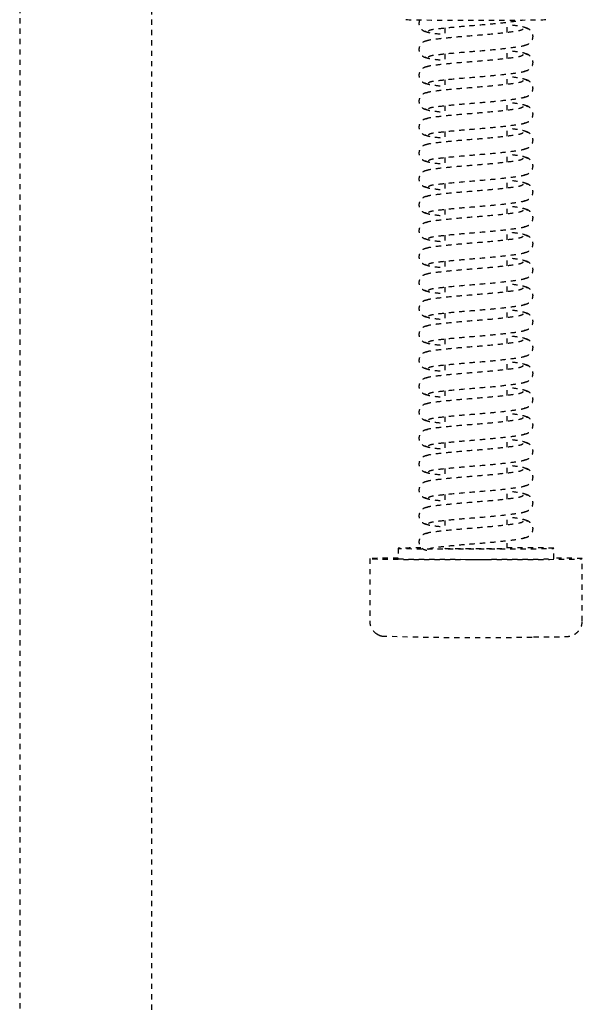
# Model space of a CAD drawing. Header units: centimetres. Extents: x 42630 to 130002, y 15 to 29179.
# Tile 73 of 159: x 50615 to 50626, y 4871 to 4890. Entities that reach past the tile are written whole.
import ezdxf

# ---------------------------------------------------------------- set-up
doc = ezdxf.new("R2010")
doc.units = ezdxf.units.CM
doc.header["$LTSCALE"] = 0.01
doc.linetypes.add('DASHED2', pattern=[9.525, 6.35, -3.175])
doc.layers.get('0').update_dxf_attribs({"color": 253})
doc.layers.add('CKDRZWI_', color=253, linetype='Continuous')

# ---------------------------------------------------------------- blocks, each defined once
blk = doc.blocks.new('A$7E8814B27261F1')
at = {"color": 7, "linetype": 'DASHED2', "ltscale": 10}
for p, q in [((4186.6, 4450), (711.34, 4450)), ((711.34, 4424.5), (4186.6, 4424.5)), ((3712.35, 4382.5), (3700.35, 4382.5)), ((3714.35, 4377), (3712.35, 4377)), ((3719.73, 4368), (3717.73, 4368)), ((3724.73, 4368), (3722.73, 4368)), ((3729.73, 4368), (3727.73, 4368)), ((3734.73, 4368), (3732.73, 4368)), ((3739.73, 4368), (3737.73, 4368)), ((3744.73, 4368), (3742.73, 4368)), ((3749.73, 4368), (3747.73, 4368)), ((3754.73, 4368), (3752.73, 4368)), ((3759.73, 4368), (3757.73, 4368)), ((3764.73, 4368), (3762.73, 4368)), ((3769.73, 4368), (3767.73, 4368)), ((3774.73, 4368), (3772.73, 4368)), ((3779.73, 4368), (3777.73, 4368)), ((3784.73, 4368), (3782.73, 4368)), ((3789.73, 4368), (3787.73, 4368)), ((3794.73, 4368), (3792.73, 4368)), ((3799.73, 4368), (3797.73, 4368)), ((3804.73, 4368), (3802.73, 4368)), ((3809.73, 4368), (3807.73, 4368)), ((3814.73, 4368), (3812.73, 4368)), ((3714.35, 4356), (3715.85, 4356)), ((3718.85, 4356), (3720.85, 4356)), ((3723.85, 4356), (3725.85, 4356)), ((3728.85, 4356), (3730.84, 4356)), ((3733.85, 4356), (3735.84, 4356)), ((3738.85, 4356), (3740.84, 4356)), ((3743.85, 4356), (3745.84, 4356)), ((3748.85, 4356), (3750.84, 4356)), ((3753.85, 4356), (3755.84, 4356)), ((3758.85, 4356), (3760.84, 4356)), ((3763.85, 4356), (3765.84, 4356)), ((3768.85, 4356), (3770.84, 4356)), ((3773.85, 4356), (3775.84, 4356)), ((3778.85, 4356), (3780.84, 4356)), ((3783.85, 4356), (3785.84, 4356)), ((3788.85, 4356), (3790.84, 4356)), ((3793.85, 4356), (3795.84, 4356)), ((3798.85, 4356), (3800.84, 4356)), ((3803.85, 4356), (3805.84, 4356)), ((3808.85, 4356), (3810.84, 4356)), ((3813.85, 4356), (3815.84, 4356)), ((3712.35, 4347), (3714.35, 4347)), ((3700.35, 4341.5), (3712.35, 4341.5))]:
    blk.add_line(p, q, dxfattribs=at)
for centre, radius, start, end in [((3700.34, 4379.53), 2.97, 89.8249, 141.9108), ((4254.99, 4361.87), 557.86, 178.1197, 181.126), ((3699.72, 4379.72), 2.33, 144.7758, 168.8937), ((3698.9, 4380.56), 1.2, 137.9956, 154.9926)]:
    blk.add_arc(centre, radius, start, end, dxfattribs=at)
for centre, major_axis, start_param, end_param in [((3712.35, 4362), (0, -20.5), 2.39162, 6.283185), ((3714.35, 4362), (0, -15), 2.355855, 6.283185), ((3712.35, 4362), (0, -15), 3.141593, 6.283185), ((3816.35, 4362), (0, -13.5), 3.141593, 6.283185), ((3714.35, 4362), (0, 6), 0, 3.141593), ((3714.35, 4362), (0, -15), 0, 1.159279), ((3712.35, 4362), (0, -20.5), 0, 0.749973)]:
    blk.add_ellipse(centre, major_axis=major_axis, ratio=0.008727, start_param=start_param, end_param=end_param, dxfattribs=at)
for points, knots in [([(3717.24, 4371.34), (3717.22, 4371.52), (3717.18, 4371.82), (3716.96, 4372.25), (3716.69, 4372.57), (3716.31, 4372.85), (3715.85, 4373), (3715.4, 4373.01), (3714.91, 4372.87), (3714.43, 4372.52), (3714.06, 4371.98), (3714, 4371.57), (3713.96, 4371.34)], [0, 0, 0, 0, 0.083347, 0.163832, 0.239536, 0.309654, 0.433413, 0.542458, 0.654363, 0.770804, 0.888002, 1, 1, 1, 1]), ([(3722.24, 4371.34), (3722.22, 4371.52), (3722.18, 4371.82), (3721.96, 4372.25), (3721.69, 4372.57), (3721.31, 4372.85), (3720.85, 4373), (3720.4, 4373.01), (3719.91, 4372.87), (3719.43, 4372.52), (3719.06, 4371.98), (3719, 4371.57), (3718.96, 4371.34)], [0, 0, 0, 0, 0.083347, 0.163832, 0.239536, 0.309654, 0.433413, 0.542458, 0.654363, 0.770804, 0.888002, 1, 1, 1, 1]), ([(3727.24, 4371.34), (3727.22, 4371.52), (3727.18, 4371.82), (3726.96, 4372.25), (3726.69, 4372.57), (3726.31, 4372.85), (3725.85, 4373), (3725.4, 4373.01), (3724.91, 4372.87), (3724.43, 4372.52), (3724.06, 4371.98), (3724, 4371.57), (3723.96, 4371.34)], [0, 0, 0, 0, 0.083347, 0.163832, 0.239536, 0.309654, 0.433413, 0.542458, 0.654363, 0.770804, 0.888002, 1, 1, 1, 1]), ([(3732.24, 4371.34), (3732.22, 4371.52), (3732.18, 4371.82), (3731.96, 4372.25), (3731.69, 4372.57), (3731.31, 4372.85), (3730.85, 4373), (3730.4, 4373.01), (3729.91, 4372.87), (3729.43, 4372.52), (3729.06, 4371.98), (3729, 4371.57), (3728.96, 4371.34)], [0, 0, 0, 0, 0.083347, 0.163832, 0.239536, 0.309654, 0.433413, 0.542458, 0.654363, 0.770804, 0.888002, 1, 1, 1, 1]), ([(3737.24, 4371.34), (3737.22, 4371.52), (3737.18, 4371.82), (3736.96, 4372.25), (3736.69, 4372.57), (3736.31, 4372.85), (3735.85, 4373), (3735.4, 4373.01), (3734.91, 4372.87), (3734.43, 4372.52), (3734.06, 4371.98), (3734, 4371.57), (3733.96, 4371.34)], [0, 0, 0, 0, 0.083347, 0.163832, 0.239536, 0.309654, 0.433413, 0.542458, 0.654363, 0.770804, 0.888002, 1, 1, 1, 1]), ([(3742.24, 4371.34), (3742.22, 4371.52), (3742.18, 4371.82), (3741.96, 4372.25), (3741.69, 4372.57), (3741.31, 4372.85), (3740.85, 4373), (3740.4, 4373.01), (3739.91, 4372.87), (3739.43, 4372.52), (3739.06, 4371.98), (3739, 4371.57), (3738.96, 4371.34)], [0, 0, 0, 0, 0.083347, 0.163832, 0.239536, 0.309654, 0.433413, 0.542458, 0.654363, 0.770804, 0.888002, 1, 1, 1, 1]), ([(3747.24, 4371.34), (3747.22, 4371.52), (3747.18, 4371.82), (3746.96, 4372.25), (3746.69, 4372.57), (3746.31, 4372.85), (3745.85, 4373), (3745.4, 4373.01), (3744.91, 4372.87), (3744.43, 4372.52), (3744.06, 4371.98), (3744, 4371.57), (3743.96, 4371.34)], [0, 0, 0, 0, 0.083347, 0.163832, 0.239536, 0.309654, 0.433413, 0.542458, 0.654363, 0.770804, 0.888002, 1, 1, 1, 1]), ([(3752.24, 4371.34), (3752.22, 4371.52), (3752.18, 4371.82), (3751.96, 4372.25), (3751.69, 4372.57), (3751.31, 4372.85), (3750.85, 4373), (3750.4, 4373.01), (3749.9, 4372.87), (3749.43, 4372.52), (3749.06, 4371.98), (3749, 4371.57), (3748.96, 4371.34)], [0, 0, 0, 0, 0.083347, 0.163832, 0.239536, 0.309654, 0.433413, 0.542458, 0.654363, 0.770804, 0.888002, 1, 1, 1, 1]), ([(3757.24, 4371.34), (3757.22, 4371.52), (3757.18, 4371.82), (3756.96, 4372.25), (3756.69, 4372.57), (3756.31, 4372.85), (3755.85, 4373), (3755.4, 4373.01), (3754.9, 4372.87), (3754.43, 4372.52), (3754.06, 4371.98), (3754, 4371.57), (3753.96, 4371.34)], [0, 0, 0, 0, 0.083347, 0.163832, 0.239536, 0.309654, 0.433413, 0.542458, 0.654363, 0.770804, 0.888002, 1, 1, 1, 1]), ([(3762.24, 4371.34), (3762.22, 4371.52), (3762.18, 4371.82), (3761.96, 4372.25), (3761.69, 4372.57), (3761.31, 4372.85), (3760.85, 4373), (3760.4, 4373.01), (3759.9, 4372.87), (3759.43, 4372.52), (3759.06, 4371.98), (3759, 4371.57), (3758.96, 4371.34)], [0, 0, 0, 0, 0.083347, 0.163832, 0.239536, 0.309654, 0.433413, 0.542458, 0.654363, 0.770804, 0.888002, 1, 1, 1, 1]), ([(3767.24, 4371.34), (3767.22, 4371.52), (3767.18, 4371.82), (3766.96, 4372.25), (3766.69, 4372.57), (3766.31, 4372.85), (3765.85, 4373), (3765.4, 4373.01), (3764.9, 4372.87), (3764.43, 4372.52), (3764.06, 4371.98), (3764, 4371.57), (3763.96, 4371.34)], [0, 0, 0, 0, 0.083347, 0.163832, 0.239536, 0.309654, 0.433413, 0.542458, 0.654363, 0.770804, 0.888002, 1, 1, 1, 1]), ([(3772.24, 4371.34), (3772.22, 4371.52), (3772.18, 4371.82), (3771.96, 4372.25), (3771.69, 4372.57), (3771.31, 4372.85), (3770.85, 4373), (3770.4, 4373.01), (3769.9, 4372.87), (3769.43, 4372.52), (3769.06, 4371.98), (3769, 4371.57), (3768.96, 4371.34)], [0, 0, 0, 0, 0.083347, 0.163832, 0.239536, 0.309654, 0.433413, 0.542458, 0.654363, 0.770804, 0.888002, 1, 1, 1, 1]), ([(3777.24, 4371.34), (3777.22, 4371.52), (3777.18, 4371.82), (3776.96, 4372.25), (3776.69, 4372.57), (3776.31, 4372.85), (3775.85, 4373), (3775.4, 4373.01), (3774.9, 4372.87), (3774.43, 4372.52), (3774.06, 4371.98), (3774, 4371.57), (3773.96, 4371.34)], [0, 0, 0, 0, 0.083347, 0.163832, 0.239536, 0.309654, 0.433413, 0.542458, 0.654363, 0.770804, 0.888002, 1, 1, 1, 1]), ([(3782.24, 4371.34), (3782.22, 4371.52), (3782.18, 4371.82), (3781.96, 4372.25), (3781.69, 4372.57), (3781.31, 4372.85), (3780.85, 4373), (3780.4, 4373.01), (3779.9, 4372.87), (3779.43, 4372.52), (3779.06, 4371.98), (3779, 4371.57), (3778.96, 4371.34)], [0, 0, 0, 0, 0.083347, 0.163832, 0.239536, 0.309654, 0.433413, 0.542458, 0.654363, 0.770804, 0.888002, 1, 1, 1, 1]), ([(3787.24, 4371.34), (3787.22, 4371.52), (3787.18, 4371.82), (3786.96, 4372.25), (3786.69, 4372.57), (3786.31, 4372.85), (3785.85, 4373), (3785.4, 4373.01), (3784.9, 4372.87), (3784.43, 4372.52), (3784.06, 4371.98), (3784, 4371.57), (3783.96, 4371.34)], [0, 0, 0, 0, 0.083347, 0.163832, 0.239536, 0.309654, 0.433413, 0.542458, 0.654363, 0.770804, 0.888002, 1, 1, 1, 1]), ([(3792.24, 4371.34), (3792.22, 4371.52), (3792.18, 4371.82), (3791.96, 4372.25), (3791.69, 4372.57), (3791.31, 4372.85), (3790.85, 4373), (3790.4, 4373.01), (3789.9, 4372.87), (3789.43, 4372.52), (3789.06, 4371.98), (3789, 4371.57), (3788.96, 4371.34)], [0, 0, 0, 0, 0.083347, 0.163832, 0.239536, 0.309654, 0.433413, 0.542458, 0.654363, 0.770804, 0.888002, 1, 1, 1, 1]), ([(3797.24, 4371.34), (3797.22, 4371.52), (3797.18, 4371.82), (3796.96, 4372.25), (3796.69, 4372.57), (3796.31, 4372.85), (3795.85, 4373), (3795.4, 4373.01), (3794.9, 4372.87), (3794.43, 4372.52), (3794.06, 4371.98), (3794, 4371.57), (3793.96, 4371.34)], [0, 0, 0, 0, 0.083347, 0.163832, 0.239536, 0.309654, 0.433413, 0.542458, 0.654363, 0.770804, 0.888002, 1, 1, 1, 1]), ([(3802.24, 4371.34), (3802.22, 4371.52), (3802.18, 4371.82), (3801.96, 4372.25), (3801.69, 4372.57), (3801.31, 4372.85), (3800.85, 4373), (3800.4, 4373.01), (3799.9, 4372.87), (3799.43, 4372.52), (3799.06, 4371.98), (3799, 4371.57), (3798.96, 4371.34)], [0, 0, 0, 0, 0.083347, 0.163832, 0.239536, 0.309654, 0.433413, 0.542458, 0.654363, 0.770804, 0.888002, 1, 1, 1, 1]), ([(3807.24, 4371.34), (3807.22, 4371.52), (3807.18, 4371.82), (3806.96, 4372.25), (3806.69, 4372.57), (3806.31, 4372.85), (3805.85, 4373), (3805.4, 4373.01), (3804.9, 4372.87), (3804.43, 4372.52), (3804.06, 4371.98), (3803.99, 4371.57), (3803.96, 4371.34)], [0, 0, 0, 0, 0.083347, 0.163832, 0.239536, 0.309654, 0.433413, 0.542458, 0.654363, 0.770804, 0.888002, 1, 1, 1, 1]), ([(3812.24, 4371.34), (3812.22, 4371.52), (3812.18, 4371.82), (3811.96, 4372.25), (3811.69, 4372.57), (3811.31, 4372.85), (3810.85, 4373), (3810.4, 4373.01), (3809.9, 4372.87), (3809.43, 4372.52), (3809.06, 4371.98), (3808.99, 4371.57), (3808.96, 4371.34)], [0, 0, 0, 0, 0.083347, 0.163832, 0.239536, 0.309654, 0.433413, 0.542458, 0.654363, 0.770804, 0.888002, 1, 1, 1, 1]), ([(3816.28, 4372.83), (3816.13, 4372.91), (3815.82, 4373), (3815.4, 4373.01), (3814.9, 4372.87), (3814.43, 4372.52), (3814.06, 4371.98), (3813.99, 4371.57), (3813.96, 4371.34)], [0.3315595, 0.3315595, 0.3315595, 0.3315595, 0.4334128, 0.5424579, 0.654363, 0.7708036, 0.8880018, 1, 1, 1, 1]), ([(3714.15, 4371.14), (3714.25, 4371.05), (3714.42, 4370.8), (3714.66, 4368.75), (3714.98, 4365.71), (3715.27, 4361.99), (3715.58, 4358.2), (3715.95, 4354.97), (3716.21, 4353.12), (3716.37, 4352.62), (3716.42, 4352.5)], [0.0018545, 0.0018545, 0.0018545, 0.0018545, 0.1218156, 0.2410193, 0.3664581, 0.489919, 0.6146396, 0.7439488, 0.8693234, 0.9192158, 0.9192158, 0.9192158, 0.9192158]), ([(3719.54, 4352.92), (3719.42, 4353.02), (3719.21, 4353.25), (3718.92, 4355.3), (3718.57, 4358.32), (3718.27, 4362.01), (3717.97, 4365.77), (3717.64, 4368.98), (3717.37, 4371.3), (3717.18, 4371.67), (3717.06, 4371.84)], [0, 0, 0, 0, 0.121791, 0.240967, 0.366377, 0.489817, 0.61453, 0.74385, 0.869259, 1, 1, 1, 1]), ([(3719.14, 4371.84), (3719.03, 4371.67), (3718.84, 4371.31), (3718.63, 4369.58), (3718.5, 4368.36), (3718.48, 4368.09)], [0, 0, 0, 0, 0.2559837, 0.5017023, 0.5678083, 0.5678083, 0.5678083, 0.5678083]), ([(3719.15, 4371.14), (3719.25, 4371.05), (3719.42, 4370.8), (3719.66, 4368.75), (3719.98, 4365.71), (3720.27, 4361.99), (3720.58, 4358.2), (3720.95, 4354.97), (3721.21, 4353.12), (3721.37, 4352.62), (3721.42, 4352.5)], [0.0018545, 0.0018545, 0.0018545, 0.0018545, 0.1218156, 0.2410193, 0.3664581, 0.489919, 0.6146396, 0.7439488, 0.8693234, 0.9192158, 0.9192158, 0.9192158, 0.9192158]), ([(3724.54, 4352.92), (3724.42, 4353.02), (3724.21, 4353.25), (3723.92, 4355.3), (3723.57, 4358.32), (3723.27, 4362.01), (3722.97, 4365.77), (3722.64, 4368.98), (3722.37, 4371.3), (3722.18, 4371.67), (3722.06, 4371.84)], [0, 0, 0, 0, 0.121791, 0.240967, 0.366377, 0.489817, 0.61453, 0.74385, 0.869259, 1, 1, 1, 1]), ([(3724.14, 4371.84), (3724.03, 4371.67), (3723.83, 4371.31), (3723.63, 4369.58), (3723.5, 4368.36), (3723.48, 4368.09)], [0, 0, 0, 0, 0.2559837, 0.5017023, 0.5678083, 0.5678083, 0.5678083, 0.5678083]), ([(3724.15, 4371.14), (3724.25, 4371.05), (3724.42, 4370.8), (3724.66, 4368.75), (3724.98, 4365.71), (3725.27, 4361.99), (3725.58, 4358.2), (3725.95, 4354.97), (3726.21, 4353.12), (3726.37, 4352.62), (3726.42, 4352.5)], [0.0018545, 0.0018545, 0.0018545, 0.0018545, 0.1218156, 0.2410193, 0.3664581, 0.489919, 0.6146396, 0.7439488, 0.8693234, 0.9192158, 0.9192158, 0.9192158, 0.9192158]), ([(3729.54, 4352.92), (3729.42, 4353.02), (3729.21, 4353.25), (3728.92, 4355.3), (3728.57, 4358.32), (3728.27, 4362.01), (3727.97, 4365.77), (3727.64, 4368.98), (3727.37, 4371.3), (3727.18, 4371.67), (3727.06, 4371.84)], [0, 0, 0, 0, 0.121791, 0.240967, 0.366377, 0.489817, 0.61453, 0.74385, 0.869259, 1, 1, 1, 1]), ([(3729.14, 4371.84), (3729.03, 4371.67), (3728.83, 4371.31), (3728.63, 4369.58), (3728.5, 4368.36), (3728.48, 4368.09)], [0, 0, 0, 0, 0.2559837, 0.5017023, 0.5678083, 0.5678083, 0.5678083, 0.5678083]), ([(3729.15, 4371.14), (3729.25, 4371.05), (3729.42, 4370.8), (3729.66, 4368.75), (3729.98, 4365.71), (3730.27, 4361.99), (3730.58, 4358.2), (3730.95, 4354.97), (3731.21, 4353.12), (3731.37, 4352.62), (3731.42, 4352.5)], [0.0018545, 0.0018545, 0.0018545, 0.0018545, 0.1218156, 0.2410193, 0.3664581, 0.489919, 0.6146396, 0.7439488, 0.8693234, 0.9192158, 0.9192158, 0.9192158, 0.9192158]), ([(3734.54, 4352.92), (3734.42, 4353.02), (3734.21, 4353.25), (3733.92, 4355.3), (3733.57, 4358.32), (3733.27, 4362.01), (3732.97, 4365.77), (3732.64, 4368.98), (3732.37, 4371.3), (3732.18, 4371.67), (3732.06, 4371.84)], [0, 0, 0, 0, 0.121791, 0.240967, 0.366377, 0.489817, 0.61453, 0.74385, 0.869259, 1, 1, 1, 1]), ([(3734.14, 4371.84), (3734.03, 4371.67), (3733.83, 4371.31), (3733.63, 4369.58), (3733.5, 4368.36), (3733.48, 4368.09)], [0, 0, 0, 0, 0.2559837, 0.5017023, 0.5678083, 0.5678083, 0.5678083, 0.5678083]), ([(3734.15, 4371.14), (3734.25, 4371.05), (3734.42, 4370.8), (3734.66, 4368.75), (3734.97, 4365.71), (3735.27, 4361.99), (3735.58, 4358.2), (3735.95, 4354.97), (3736.21, 4353.12), (3736.37, 4352.62), (3736.42, 4352.5)], [0.0018545, 0.0018545, 0.0018545, 0.0018545, 0.1218156, 0.2410193, 0.3664581, 0.489919, 0.6146396, 0.7439488, 0.8693234, 0.9192158, 0.9192158, 0.9192158, 0.9192158]), ([(3739.54, 4352.92), (3739.42, 4353.02), (3739.21, 4353.25), (3738.92, 4355.3), (3738.57, 4358.32), (3738.27, 4362.01), (3737.97, 4365.77), (3737.64, 4368.98), (3737.37, 4371.3), (3737.18, 4371.67), (3737.06, 4371.84)], [0, 0, 0, 0, 0.121791, 0.240967, 0.366377, 0.489817, 0.61453, 0.74385, 0.869259, 1, 1, 1, 1]), ([(3739.14, 4371.84), (3739.03, 4371.67), (3738.83, 4371.31), (3738.63, 4369.58), (3738.5, 4368.36), (3738.48, 4368.09)], [0, 0, 0, 0, 0.2559837, 0.5017023, 0.5678083, 0.5678083, 0.5678083, 0.5678083]), ([(3739.15, 4371.14), (3739.25, 4371.05), (3739.42, 4370.8), (3739.66, 4368.75), (3739.97, 4365.71), (3740.27, 4361.99), (3740.58, 4358.2), (3740.95, 4354.97), (3741.21, 4353.12), (3741.37, 4352.62), (3741.42, 4352.5)], [0.0018545, 0.0018545, 0.0018545, 0.0018545, 0.1218156, 0.2410193, 0.3664581, 0.489919, 0.6146396, 0.7439488, 0.8693234, 0.9192158, 0.9192158, 0.9192158, 0.9192158]), ([(3744.54, 4352.92), (3744.42, 4353.02), (3744.21, 4353.25), (3743.92, 4355.3), (3743.57, 4358.32), (3743.27, 4362.01), (3742.97, 4365.77), (3742.64, 4368.98), (3742.37, 4371.3), (3742.17, 4371.67), (3742.06, 4371.84)], [0, 0, 0, 0, 0.121791, 0.240967, 0.366377, 0.489817, 0.61453, 0.74385, 0.869259, 1, 1, 1, 1]), ([(3744.14, 4371.84), (3744.03, 4371.67), (3743.83, 4371.31), (3743.63, 4369.58), (3743.5, 4368.36), (3743.47, 4368.09)], [0, 0, 0, 0, 0.2559837, 0.5017023, 0.5678083, 0.5678083, 0.5678083, 0.5678083]), ([(3744.15, 4371.14), (3744.24, 4371.05), (3744.42, 4370.8), (3744.66, 4368.75), (3744.97, 4365.71), (3745.27, 4361.99), (3745.58, 4358.2), (3745.95, 4354.97), (3746.21, 4353.12), (3746.37, 4352.62), (3746.42, 4352.5)], [0.0018545, 0.0018545, 0.0018545, 0.0018545, 0.1218156, 0.2410193, 0.3664581, 0.489919, 0.6146396, 0.7439488, 0.8693234, 0.9192158, 0.9192158, 0.9192158, 0.9192158]), ([(3749.54, 4352.92), (3749.42, 4353.02), (3749.21, 4353.25), (3748.92, 4355.3), (3748.57, 4358.32), (3748.27, 4362.01), (3747.97, 4365.77), (3747.64, 4368.98), (3747.37, 4371.3), (3747.17, 4371.67), (3747.06, 4371.84)], [0, 0, 0, 0, 0.121791, 0.240967, 0.366377, 0.489817, 0.61453, 0.74385, 0.869259, 1, 1, 1, 1]), ([(3749.14, 4371.84), (3749.03, 4371.67), (3748.83, 4371.31), (3748.63, 4369.58), (3748.5, 4368.36), (3748.47, 4368.09)], [0, 0, 0, 0, 0.2559837, 0.5017023, 0.5678083, 0.5678083, 0.5678083, 0.5678083]), ([(3749.15, 4371.14), (3749.24, 4371.05), (3749.42, 4370.8), (3749.66, 4368.75), (3749.97, 4365.71), (3750.27, 4361.99), (3750.58, 4358.2), (3750.95, 4354.97), (3751.21, 4353.12), (3751.37, 4352.62), (3751.42, 4352.5)], [0.0018545, 0.0018545, 0.0018545, 0.0018545, 0.1218156, 0.2410193, 0.3664581, 0.489919, 0.6146396, 0.7439488, 0.8693234, 0.9192158, 0.9192158, 0.9192158, 0.9192158]), ([(3754.54, 4352.92), (3754.42, 4353.02), (3754.21, 4353.25), (3753.92, 4355.3), (3753.57, 4358.32), (3753.27, 4362.01), (3752.97, 4365.77), (3752.64, 4368.98), (3752.37, 4371.3), (3752.17, 4371.67), (3752.06, 4371.84)], [0, 0, 0, 0, 0.121791, 0.240967, 0.366377, 0.489817, 0.61453, 0.74385, 0.869259, 1, 1, 1, 1]), ([(3754.14, 4371.84), (3754.03, 4371.67), (3753.83, 4371.31), (3753.63, 4369.58), (3753.5, 4368.36), (3753.47, 4368.09)], [0, 0, 0, 0, 0.2559837, 0.5017023, 0.5678083, 0.5678083, 0.5678083, 0.5678083]), ([(3754.15, 4371.14), (3754.24, 4371.05), (3754.42, 4370.8), (3754.66, 4368.75), (3754.97, 4365.71), (3755.27, 4361.99), (3755.58, 4358.2), (3755.95, 4354.97), (3756.21, 4353.12), (3756.37, 4352.62), (3756.42, 4352.5)], [0.0018545, 0.0018545, 0.0018545, 0.0018545, 0.1218156, 0.2410193, 0.3664581, 0.489919, 0.6146396, 0.7439488, 0.8693234, 0.9192158, 0.9192158, 0.9192158, 0.9192158]), ([(3759.54, 4352.92), (3759.42, 4353.02), (3759.21, 4353.25), (3758.92, 4355.3), (3758.57, 4358.32), (3758.27, 4362.01), (3757.97, 4365.77), (3757.64, 4368.98), (3757.37, 4371.3), (3757.17, 4371.67), (3757.06, 4371.84)], [0, 0, 0, 0, 0.121791, 0.240967, 0.366377, 0.489817, 0.61453, 0.74385, 0.869259, 1, 1, 1, 1]), ([(3759.14, 4371.84), (3759.03, 4371.67), (3758.83, 4371.31), (3758.63, 4369.58), (3758.5, 4368.36), (3758.47, 4368.09)], [0, 0, 0, 0, 0.2559837, 0.5017023, 0.5678083, 0.5678083, 0.5678083, 0.5678083]), ([(3759.15, 4371.14), (3759.24, 4371.05), (3759.42, 4370.8), (3759.66, 4368.75), (3759.97, 4365.71), (3760.27, 4361.99), (3760.58, 4358.2), (3760.95, 4354.97), (3761.21, 4353.12), (3761.37, 4352.62), (3761.42, 4352.5)], [0.0018545, 0.0018545, 0.0018545, 0.0018545, 0.1218156, 0.2410193, 0.3664581, 0.489919, 0.6146396, 0.7439488, 0.8693234, 0.9192158, 0.9192158, 0.9192158, 0.9192158]), ([(3764.54, 4352.92), (3764.42, 4353.02), (3764.21, 4353.25), (3763.91, 4355.3), (3763.57, 4358.32), (3763.27, 4362.01), (3762.97, 4365.77), (3762.64, 4368.98), (3762.37, 4371.3), (3762.17, 4371.67), (3762.06, 4371.84)], [0, 0, 0, 0, 0.121791, 0.240967, 0.366377, 0.489817, 0.61453, 0.74385, 0.869259, 1, 1, 1, 1]), ([(3764.14, 4371.84), (3764.03, 4371.67), (3763.83, 4371.31), (3763.63, 4369.58), (3763.5, 4368.36), (3763.47, 4368.09)], [0, 0, 0, 0, 0.2559837, 0.5017023, 0.5678083, 0.5678083, 0.5678083, 0.5678083]), ([(3764.15, 4371.14), (3764.24, 4371.05), (3764.42, 4370.8), (3764.66, 4368.75), (3764.97, 4365.71), (3765.27, 4361.99), (3765.58, 4358.2), (3765.95, 4354.97), (3766.21, 4353.12), (3766.37, 4352.62), (3766.42, 4352.5)], [0.0018545, 0.0018545, 0.0018545, 0.0018545, 0.1218156, 0.2410193, 0.3664581, 0.489919, 0.6146396, 0.7439488, 0.8693234, 0.9192158, 0.9192158, 0.9192158, 0.9192158]), ([(3769.54, 4352.92), (3769.42, 4353.02), (3769.21, 4353.25), (3768.91, 4355.3), (3768.57, 4358.32), (3768.27, 4362.01), (3767.97, 4365.77), (3767.64, 4368.98), (3767.37, 4371.3), (3767.17, 4371.67), (3767.06, 4371.84)], [0, 0, 0, 0, 0.121791, 0.240967, 0.366377, 0.489817, 0.61453, 0.74385, 0.869259, 1, 1, 1, 1]), ([(3769.14, 4371.84), (3769.03, 4371.67), (3768.83, 4371.31), (3768.63, 4369.58), (3768.5, 4368.36), (3768.47, 4368.09)], [0, 0, 0, 0, 0.2559837, 0.5017023, 0.5678083, 0.5678083, 0.5678083, 0.5678083]), ([(3769.15, 4371.14), (3769.24, 4371.05), (3769.42, 4370.8), (3769.66, 4368.75), (3769.97, 4365.71), (3770.27, 4361.99), (3770.58, 4358.2), (3770.95, 4354.97), (3771.21, 4353.12), (3771.37, 4352.62), (3771.42, 4352.5)], [0.0018545, 0.0018545, 0.0018545, 0.0018545, 0.1218156, 0.2410193, 0.3664581, 0.489919, 0.6146396, 0.7439488, 0.8693234, 0.9192158, 0.9192158, 0.9192158, 0.9192158]), ([(3774.54, 4352.92), (3774.42, 4353.02), (3774.21, 4353.25), (3773.91, 4355.3), (3773.57, 4358.32), (3773.27, 4362.01), (3772.97, 4365.77), (3772.64, 4368.98), (3772.37, 4371.3), (3772.17, 4371.67), (3772.06, 4371.84)], [0, 0, 0, 0, 0.121791, 0.240967, 0.366377, 0.489817, 0.61453, 0.74385, 0.869259, 1, 1, 1, 1]), ([(3774.14, 4371.84), (3774.03, 4371.67), (3773.83, 4371.31), (3773.63, 4369.58), (3773.5, 4368.36), (3773.47, 4368.09)], [0, 0, 0, 0, 0.2559837, 0.5017023, 0.5678083, 0.5678083, 0.5678083, 0.5678083]), ([(3774.15, 4371.14), (3774.24, 4371.05), (3774.42, 4370.8), (3774.66, 4368.75), (3774.97, 4365.71), (3775.27, 4361.99), (3775.58, 4358.2), (3775.95, 4354.97), (3776.21, 4353.12), (3776.37, 4352.62), (3776.42, 4352.5)], [0.0018545, 0.0018545, 0.0018545, 0.0018545, 0.1218156, 0.2410193, 0.3664581, 0.489919, 0.6146396, 0.7439488, 0.8693234, 0.9192158, 0.9192158, 0.9192158, 0.9192158]), ([(3779.54, 4352.92), (3779.42, 4353.02), (3779.21, 4353.25), (3778.91, 4355.3), (3778.57, 4358.32), (3778.27, 4362.01), (3777.97, 4365.77), (3777.64, 4368.98), (3777.37, 4371.3), (3777.17, 4371.67), (3777.06, 4371.84)], [0, 0, 0, 0, 0.121791, 0.240967, 0.366377, 0.489817, 0.61453, 0.74385, 0.869259, 1, 1, 1, 1]), ([(3779.14, 4371.84), (3779.03, 4371.67), (3778.83, 4371.31), (3778.63, 4369.58), (3778.5, 4368.36), (3778.47, 4368.09)], [0, 0, 0, 0, 0.2559837, 0.5017023, 0.5678083, 0.5678083, 0.5678083, 0.5678083]), ([(3779.15, 4371.14), (3779.24, 4371.05), (3779.42, 4370.8), (3779.66, 4368.75), (3779.97, 4365.71), (3780.27, 4361.99), (3780.58, 4358.2), (3780.95, 4354.97), (3781.21, 4353.12), (3781.37, 4352.62), (3781.42, 4352.5)], [0.0018545, 0.0018545, 0.0018545, 0.0018545, 0.1218156, 0.2410193, 0.3664581, 0.489919, 0.6146396, 0.7439488, 0.8693234, 0.9192158, 0.9192158, 0.9192158, 0.9192158]), ([(3784.54, 4352.92), (3784.42, 4353.02), (3784.21, 4353.25), (3783.91, 4355.3), (3783.57, 4358.32), (3783.26, 4362.01), (3782.97, 4365.77), (3782.64, 4368.98), (3782.37, 4371.3), (3782.17, 4371.67), (3782.06, 4371.84)], [0, 0, 0, 0, 0.121791, 0.240967, 0.366377, 0.489817, 0.61453, 0.74385, 0.869259, 1, 1, 1, 1]), ([(3784.14, 4371.84), (3784.03, 4371.67), (3783.83, 4371.31), (3783.63, 4369.58), (3783.5, 4368.36), (3783.47, 4368.09)], [0, 0, 0, 0, 0.2559837, 0.5017023, 0.5678083, 0.5678083, 0.5678083, 0.5678083]), ([(3784.15, 4371.14), (3784.24, 4371.05), (3784.42, 4370.8), (3784.66, 4368.75), (3784.97, 4365.71), (3785.27, 4361.99), (3785.58, 4358.2), (3785.95, 4354.97), (3786.21, 4353.12), (3786.37, 4352.62), (3786.42, 4352.5)], [0.0018545, 0.0018545, 0.0018545, 0.0018545, 0.1218156, 0.2410193, 0.3664581, 0.489919, 0.6146396, 0.7439488, 0.8693234, 0.9192158, 0.9192158, 0.9192158, 0.9192158]), ([(3789.54, 4352.92), (3789.42, 4353.02), (3789.21, 4353.25), (3788.91, 4355.3), (3788.57, 4358.32), (3788.26, 4362.01), (3787.97, 4365.77), (3787.64, 4368.98), (3787.37, 4371.3), (3787.17, 4371.67), (3787.06, 4371.84)], [0, 0, 0, 0, 0.121791, 0.240967, 0.366377, 0.489817, 0.61453, 0.74385, 0.869259, 1, 1, 1, 1]), ([(3789.14, 4371.84), (3789.03, 4371.67), (3788.83, 4371.31), (3788.63, 4369.58), (3788.5, 4368.36), (3788.47, 4368.09)], [0, 0, 0, 0, 0.2559837, 0.5017023, 0.5678083, 0.5678083, 0.5678083, 0.5678083]), ([(3789.15, 4371.14), (3789.24, 4371.05), (3789.42, 4370.8), (3789.66, 4368.75), (3789.97, 4365.71), (3790.27, 4361.99), (3790.58, 4358.2), (3790.95, 4354.97), (3791.21, 4353.12), (3791.37, 4352.62), (3791.42, 4352.5)], [0.0018545, 0.0018545, 0.0018545, 0.0018545, 0.1218156, 0.2410193, 0.3664581, 0.489919, 0.6146396, 0.7439488, 0.8693234, 0.9192158, 0.9192158, 0.9192158, 0.9192158]), ([(3794.54, 4352.92), (3794.42, 4353.02), (3794.21, 4353.25), (3793.91, 4355.3), (3793.57, 4358.32), (3793.26, 4362.01), (3792.97, 4365.77), (3792.64, 4368.98), (3792.37, 4371.3), (3792.17, 4371.67), (3792.06, 4371.84)], [0, 0, 0, 0, 0.121791, 0.240967, 0.366377, 0.489817, 0.61453, 0.74385, 0.869259, 1, 1, 1, 1]), ([(3794.14, 4371.84), (3794.03, 4371.67), (3793.83, 4371.31), (3793.63, 4369.58), (3793.5, 4368.36), (3793.47, 4368.09)], [0, 0, 0, 0, 0.2559837, 0.5017023, 0.5678083, 0.5678083, 0.5678083, 0.5678083]), ([(3794.15, 4371.14), (3794.24, 4371.05), (3794.42, 4370.8), (3794.66, 4368.75), (3794.97, 4365.71), (3795.27, 4361.99), (3795.58, 4358.2), (3795.95, 4354.97), (3796.21, 4353.12), (3796.37, 4352.62), (3796.42, 4352.5)], [0.0018545, 0.0018545, 0.0018545, 0.0018545, 0.1218156, 0.2410193, 0.3664581, 0.489919, 0.6146396, 0.7439488, 0.8693234, 0.9192158, 0.9192158, 0.9192158, 0.9192158]), ([(3799.54, 4352.92), (3799.42, 4353.02), (3799.21, 4353.25), (3798.91, 4355.3), (3798.57, 4358.32), (3798.26, 4362.01), (3797.97, 4365.77), (3797.64, 4368.98), (3797.37, 4371.3), (3797.17, 4371.67), (3797.06, 4371.84)], [0, 0, 0, 0, 0.121791, 0.240967, 0.366377, 0.489817, 0.61453, 0.74385, 0.869259, 1, 1, 1, 1]), ([(3799.14, 4371.84), (3799.03, 4371.67), (3798.83, 4371.31), (3798.63, 4369.58), (3798.5, 4368.36), (3798.47, 4368.09)], [0, 0, 0, 0, 0.2559837, 0.5017023, 0.5678083, 0.5678083, 0.5678083, 0.5678083]), ([(3799.15, 4371.14), (3799.24, 4371.05), (3799.42, 4370.8), (3799.66, 4368.75), (3799.97, 4365.71), (3800.27, 4361.99), (3800.58, 4358.2), (3800.95, 4354.97), (3801.21, 4353.12), (3801.37, 4352.62), (3801.42, 4352.5)], [0.0018545, 0.0018545, 0.0018545, 0.0018545, 0.1218156, 0.2410193, 0.3664581, 0.489919, 0.6146396, 0.7439488, 0.8693234, 0.9192158, 0.9192158, 0.9192158, 0.9192158]), ([(3804.54, 4352.92), (3804.42, 4353.02), (3804.21, 4353.25), (3803.91, 4355.3), (3803.57, 4358.32), (3803.26, 4362.01), (3802.97, 4365.77), (3802.64, 4368.98), (3802.37, 4371.3), (3802.17, 4371.67), (3802.06, 4371.84)], [0, 0, 0, 0, 0.121791, 0.240967, 0.366377, 0.489817, 0.61453, 0.74385, 0.869259, 1, 1, 1, 1]), ([(3804.14, 4371.84), (3804.03, 4371.67), (3803.83, 4371.31), (3803.63, 4369.58), (3803.5, 4368.36), (3803.47, 4368.09)], [0, 0, 0, 0, 0.2559837, 0.5017023, 0.5678083, 0.5678083, 0.5678083, 0.5678083]), ([(3804.15, 4371.14), (3804.24, 4371.05), (3804.42, 4370.8), (3804.66, 4368.75), (3804.97, 4365.71), (3805.27, 4361.99), (3805.58, 4358.2), (3805.95, 4354.97), (3806.21, 4353.12), (3806.37, 4352.62), (3806.42, 4352.5)], [0.0018545, 0.0018545, 0.0018545, 0.0018545, 0.1218156, 0.2410193, 0.3664581, 0.489919, 0.6146396, 0.7439488, 0.8693234, 0.9192158, 0.9192158, 0.9192158, 0.9192158]), ([(3809.54, 4352.92), (3809.42, 4353.02), (3809.21, 4353.25), (3808.91, 4355.3), (3808.57, 4358.32), (3808.26, 4362.01), (3807.97, 4365.77), (3807.64, 4368.98), (3807.37, 4371.3), (3807.17, 4371.67), (3807.06, 4371.84)], [0, 0, 0, 0, 0.121791, 0.240967, 0.366377, 0.489817, 0.61453, 0.74385, 0.869259, 1, 1, 1, 1]), ([(3809.14, 4371.84), (3809.03, 4371.67), (3808.83, 4371.31), (3808.63, 4369.58), (3808.5, 4368.36), (3808.47, 4368.09)], [0, 0, 0, 0, 0.2559837, 0.5017023, 0.5678083, 0.5678083, 0.5678083, 0.5678083]), ([(3809.15, 4371.14), (3809.24, 4371.05), (3809.42, 4370.8), (3809.66, 4368.75), (3809.97, 4365.71), (3810.26, 4361.99), (3810.58, 4358.2), (3810.95, 4354.97), (3811.21, 4353.12), (3811.37, 4352.62), (3811.42, 4352.5)], [0.0018545, 0.0018545, 0.0018545, 0.0018545, 0.1218156, 0.2410193, 0.3664581, 0.489919, 0.6146396, 0.7439488, 0.8693234, 0.9192158, 0.9192158, 0.9192158, 0.9192158]), ([(3814.54, 4352.92), (3814.42, 4353.02), (3814.21, 4353.25), (3813.91, 4355.3), (3813.57, 4358.32), (3813.26, 4362.01), (3812.97, 4365.77), (3812.64, 4368.98), (3812.37, 4371.3), (3812.17, 4371.67), (3812.06, 4371.84)], [0, 0, 0, 0, 0.121791, 0.240967, 0.366377, 0.489817, 0.61453, 0.74385, 0.869259, 1, 1, 1, 1]), ([(3814.14, 4371.84), (3814.03, 4371.67), (3813.83, 4371.31), (3813.63, 4369.58), (3813.5, 4368.36), (3813.47, 4368.09)], [0, 0, 0, 0, 0.2559837, 0.5017023, 0.5678083, 0.5678083, 0.5678083, 0.5678083]), ([(3814.15, 4371.14), (3814.24, 4371.05), (3814.42, 4370.8), (3814.66, 4368.75), (3814.97, 4365.71), (3815.26, 4361.99), (3815.58, 4358.2), (3815.94, 4355.01), (3816.16, 4353.48), (3816.26, 4353.01)], [0.0018545, 0.0018545, 0.0018545, 0.0018545, 0.1218156, 0.2410193, 0.3664581, 0.489919, 0.6146396, 0.7439488, 0.8643558, 0.8643558, 0.8643558, 0.8643558]), ([(3719.55, 4352.09), (3719.69, 4352.27), (3719.93, 4352.64), (3720.18, 4354.39), (3720.33, 4355.63), (3720.36, 4355.9)], [0, 0, 0, 0, 0.2563265, 0.5021661, 0.5705083, 0.5705083, 0.5705083, 0.5705083]), ([(3724.55, 4352.09), (3724.68, 4352.27), (3724.93, 4352.64), (3725.18, 4354.39), (3725.33, 4355.63), (3725.36, 4355.9)], [0, 0, 0, 0, 0.2563265, 0.5021661, 0.5705083, 0.5705083, 0.5705083, 0.5705083]), ([(3729.55, 4352.09), (3729.68, 4352.27), (3729.93, 4352.64), (3730.18, 4354.39), (3730.33, 4355.63), (3730.36, 4355.9)], [0, 0, 0, 0, 0.2563265, 0.5021661, 0.5705083, 0.5705083, 0.5705083, 0.5705083]), ([(3734.55, 4352.09), (3734.68, 4352.27), (3734.93, 4352.64), (3735.18, 4354.39), (3735.33, 4355.63), (3735.36, 4355.9)], [0, 0, 0, 0, 0.2563265, 0.5021661, 0.5705083, 0.5705083, 0.5705083, 0.5705083]), ([(3739.55, 4352.09), (3739.68, 4352.27), (3739.93, 4352.64), (3740.18, 4354.39), (3740.33, 4355.63), (3740.36, 4355.9)], [0, 0, 0, 0, 0.2563265, 0.5021661, 0.5705083, 0.5705083, 0.5705083, 0.5705083]), ([(3744.55, 4352.09), (3744.68, 4352.27), (3744.92, 4352.64), (3745.18, 4354.39), (3745.33, 4355.63), (3745.36, 4355.9)], [0, 0, 0, 0, 0.2563265, 0.5021661, 0.5705083, 0.5705083, 0.5705083, 0.5705083]), ([(3749.55, 4352.09), (3749.68, 4352.27), (3749.92, 4352.64), (3750.17, 4354.39), (3750.33, 4355.63), (3750.36, 4355.9)], [0, 0, 0, 0, 0.2563265, 0.5021661, 0.5705083, 0.5705083, 0.5705083, 0.5705083]), ([(3754.55, 4352.09), (3754.68, 4352.27), (3754.92, 4352.64), (3755.17, 4354.39), (3755.32, 4355.63), (3755.36, 4355.9)], [0, 0, 0, 0, 0.2563265, 0.5021661, 0.5705083, 0.5705083, 0.5705083, 0.5705083]), ([(3759.55, 4352.09), (3759.68, 4352.27), (3759.92, 4352.64), (3760.17, 4354.39), (3760.32, 4355.63), (3760.36, 4355.9)], [0, 0, 0, 0, 0.2563265, 0.5021661, 0.5705083, 0.5705083, 0.5705083, 0.5705083]), ([(3764.55, 4352.09), (3764.68, 4352.27), (3764.92, 4352.64), (3765.17, 4354.39), (3765.32, 4355.63), (3765.36, 4355.9)], [0, 0, 0, 0, 0.2563265, 0.5021661, 0.5705083, 0.5705083, 0.5705083, 0.5705083]), ([(3769.55, 4352.09), (3769.68, 4352.27), (3769.92, 4352.64), (3770.17, 4354.39), (3770.32, 4355.63), (3770.36, 4355.9)], [0, 0, 0, 0, 0.2563265, 0.5021661, 0.5705083, 0.5705083, 0.5705083, 0.5705083]), ([(3774.54, 4352.09), (3774.68, 4352.27), (3774.92, 4352.64), (3775.17, 4354.39), (3775.32, 4355.63), (3775.36, 4355.9)], [0, 0, 0, 0, 0.2563265, 0.5021661, 0.5705083, 0.5705083, 0.5705083, 0.5705083]), ([(3779.54, 4352.09), (3779.68, 4352.27), (3779.92, 4352.64), (3780.17, 4354.39), (3780.32, 4355.63), (3780.36, 4355.9)], [0, 0, 0, 0, 0.2563265, 0.5021661, 0.5705083, 0.5705083, 0.5705083, 0.5705083]), ([(3784.54, 4352.09), (3784.68, 4352.27), (3784.92, 4352.64), (3785.17, 4354.39), (3785.32, 4355.63), (3785.36, 4355.9)], [0, 0, 0, 0, 0.2563265, 0.5021661, 0.5705083, 0.5705083, 0.5705083, 0.5705083]), ([(3789.54, 4352.09), (3789.68, 4352.27), (3789.92, 4352.64), (3790.17, 4354.39), (3790.32, 4355.63), (3790.36, 4355.9)], [0, 0, 0, 0, 0.2563265, 0.5021661, 0.5705083, 0.5705083, 0.5705083, 0.5705083]), ([(3794.54, 4352.09), (3794.68, 4352.27), (3794.92, 4352.64), (3795.17, 4354.39), (3795.32, 4355.63), (3795.36, 4355.9)], [0, 0, 0, 0, 0.2563265, 0.5021661, 0.5705083, 0.5705083, 0.5705083, 0.5705083]), ([(3799.54, 4352.09), (3799.68, 4352.27), (3799.92, 4352.64), (3800.17, 4354.39), (3800.32, 4355.63), (3800.36, 4355.9)], [0, 0, 0, 0, 0.2563265, 0.5021661, 0.5705083, 0.5705083, 0.5705083, 0.5705083]), ([(3804.54, 4352.09), (3804.68, 4352.27), (3804.92, 4352.64), (3805.17, 4354.39), (3805.32, 4355.63), (3805.36, 4355.9)], [0, 0, 0, 0, 0.2563265, 0.5021661, 0.5705083, 0.5705083, 0.5705083, 0.5705083]), ([(3809.54, 4352.09), (3809.68, 4352.27), (3809.92, 4352.64), (3810.17, 4354.39), (3810.32, 4355.63), (3810.36, 4355.9)], [0, 0, 0, 0, 0.2563265, 0.5021661, 0.5705083, 0.5705083, 0.5705083, 0.5705083]), ([(3814.54, 4352.09), (3814.68, 4352.27), (3814.92, 4352.64), (3815.17, 4354.39), (3815.32, 4355.63), (3815.36, 4355.9)], [0, 0, 0, 0, 0.2563265, 0.5021661, 0.5705083, 0.5705083, 0.5705083, 0.5705083]), ([(3716.4, 4352.73), (3716.42, 4352.55), (3716.47, 4352.23), (3716.69, 4351.79), (3716.98, 4351.46), (3717.37, 4351.16), (3717.85, 4351), (3718.31, 4350.99), (3718.82, 4351.14), (3719.31, 4351.5), (3719.69, 4352.06), (3719.77, 4352.49), (3719.81, 4352.73)], [0, 0, 0, 0, 0.080651, 0.159172, 0.23381, 0.303783, 0.429662, 0.542654, 0.657068, 0.774035, 0.890097, 1, 1, 1, 1]), ([(3721.4, 4352.73), (3721.42, 4352.55), (3721.47, 4352.23), (3721.69, 4351.79), (3721.98, 4351.46), (3722.37, 4351.16), (3722.85, 4351), (3723.31, 4350.99), (3723.82, 4351.14), (3724.31, 4351.5), (3724.69, 4352.06), (3724.77, 4352.49), (3724.8, 4352.73)], [0, 0, 0, 0, 0.080651, 0.159172, 0.23381, 0.303783, 0.429662, 0.542654, 0.657068, 0.774035, 0.890097, 1, 1, 1, 1]), ([(3726.4, 4352.73), (3726.42, 4352.55), (3726.47, 4352.23), (3726.69, 4351.79), (3726.98, 4351.46), (3727.37, 4351.16), (3727.85, 4351), (3728.31, 4350.99), (3728.82, 4351.14), (3729.31, 4351.5), (3729.69, 4352.06), (3729.77, 4352.49), (3729.8, 4352.73)], [0, 0, 0, 0, 0.080651, 0.159172, 0.23381, 0.303783, 0.429662, 0.542654, 0.657068, 0.774035, 0.890097, 1, 1, 1, 1]), ([(3731.4, 4352.73), (3731.42, 4352.55), (3731.47, 4352.23), (3731.69, 4351.79), (3731.98, 4351.46), (3732.37, 4351.16), (3732.85, 4351), (3733.31, 4350.99), (3733.82, 4351.14), (3734.31, 4351.5), (3734.69, 4352.06), (3734.77, 4352.49), (3734.8, 4352.73)], [0, 0, 0, 0, 0.080651, 0.159172, 0.23381, 0.303783, 0.429662, 0.542654, 0.657068, 0.774035, 0.890097, 1, 1, 1, 1]), ([(3736.4, 4352.73), (3736.42, 4352.55), (3736.47, 4352.23), (3736.69, 4351.79), (3736.98, 4351.46), (3737.37, 4351.16), (3737.85, 4351), (3738.31, 4350.99), (3738.82, 4351.14), (3739.31, 4351.5), (3739.69, 4352.06), (3739.77, 4352.49), (3739.8, 4352.73)], [0, 0, 0, 0, 0.080651, 0.159172, 0.23381, 0.303783, 0.429662, 0.542654, 0.657068, 0.774035, 0.890097, 1, 1, 1, 1]), ([(3741.4, 4352.73), (3741.42, 4352.55), (3741.47, 4352.23), (3741.69, 4351.79), (3741.98, 4351.46), (3742.37, 4351.16), (3742.85, 4351), (3743.31, 4350.99), (3743.82, 4351.14), (3744.31, 4351.5), (3744.69, 4352.06), (3744.77, 4352.49), (3744.8, 4352.73)], [0, 0, 0, 0, 0.080651, 0.159172, 0.23381, 0.303783, 0.429662, 0.542654, 0.657068, 0.774035, 0.890097, 1, 1, 1, 1]), ([(3746.4, 4352.73), (3746.42, 4352.55), (3746.47, 4352.23), (3746.69, 4351.79), (3746.98, 4351.46), (3747.37, 4351.16), (3747.85, 4351), (3748.31, 4350.99), (3748.82, 4351.14), (3749.31, 4351.5), (3749.69, 4352.06), (3749.77, 4352.49), (3749.8, 4352.73)], [0, 0, 0, 0, 0.080651, 0.159172, 0.23381, 0.303783, 0.429662, 0.542654, 0.657068, 0.774035, 0.890097, 1, 1, 1, 1]), ([(3751.4, 4352.73), (3751.42, 4352.55), (3751.47, 4352.23), (3751.69, 4351.79), (3751.98, 4351.46), (3752.37, 4351.16), (3752.85, 4351), (3753.31, 4350.99), (3753.82, 4351.14), (3754.31, 4351.5), (3754.69, 4352.06), (3754.77, 4352.49), (3754.8, 4352.73)], [0, 0, 0, 0, 0.080651, 0.159172, 0.23381, 0.303783, 0.429662, 0.542654, 0.657068, 0.774035, 0.890097, 1, 1, 1, 1]), ([(3756.4, 4352.73), (3756.42, 4352.55), (3756.47, 4352.23), (3756.69, 4351.79), (3756.98, 4351.46), (3757.37, 4351.16), (3757.85, 4351), (3758.31, 4350.99), (3758.82, 4351.14), (3759.31, 4351.5), (3759.69, 4352.06), (3759.77, 4352.49), (3759.8, 4352.73)], [0, 0, 0, 0, 0.080651, 0.159172, 0.23381, 0.303783, 0.429662, 0.542654, 0.657068, 0.774035, 0.890097, 1, 1, 1, 1]), ([(3761.4, 4352.73), (3761.42, 4352.55), (3761.47, 4352.23), (3761.69, 4351.79), (3761.98, 4351.46), (3762.37, 4351.16), (3762.85, 4351), (3763.31, 4350.99), (3763.82, 4351.14), (3764.31, 4351.5), (3764.69, 4352.06), (3764.77, 4352.49), (3764.8, 4352.73)], [0, 0, 0, 0, 0.080651, 0.159172, 0.23381, 0.303783, 0.429662, 0.542654, 0.657068, 0.774035, 0.890097, 1, 1, 1, 1]), ([(3766.4, 4352.73), (3766.42, 4352.55), (3766.47, 4352.23), (3766.69, 4351.79), (3766.98, 4351.46), (3767.37, 4351.16), (3767.85, 4351), (3768.31, 4350.99), (3768.82, 4351.14), (3769.3, 4351.5), (3769.69, 4352.06), (3769.76, 4352.49), (3769.8, 4352.73)], [0, 0, 0, 0, 0.080651, 0.159172, 0.23381, 0.303783, 0.429662, 0.542654, 0.657068, 0.774035, 0.890097, 1, 1, 1, 1]), ([(3771.4, 4352.73), (3771.42, 4352.55), (3771.47, 4352.23), (3771.69, 4351.79), (3771.97, 4351.46), (3772.37, 4351.16), (3772.85, 4351), (3773.31, 4350.99), (3773.82, 4351.14), (3774.3, 4351.5), (3774.69, 4352.06), (3774.76, 4352.49), (3774.8, 4352.73)], [0, 0, 0, 0, 0.080651, 0.159172, 0.23381, 0.303783, 0.429662, 0.542654, 0.657068, 0.774035, 0.890097, 1, 1, 1, 1]), ([(3776.4, 4352.73), (3776.42, 4352.55), (3776.47, 4352.23), (3776.69, 4351.79), (3776.97, 4351.46), (3777.37, 4351.16), (3777.85, 4351), (3778.31, 4350.99), (3778.82, 4351.14), (3779.3, 4351.5), (3779.69, 4352.06), (3779.76, 4352.49), (3779.8, 4352.73)], [0, 0, 0, 0, 0.080651, 0.159172, 0.23381, 0.303783, 0.429662, 0.542654, 0.657068, 0.774035, 0.890097, 1, 1, 1, 1]), ([(3781.4, 4352.73), (3781.42, 4352.55), (3781.47, 4352.23), (3781.69, 4351.79), (3781.97, 4351.46), (3782.37, 4351.16), (3782.85, 4351), (3783.31, 4350.99), (3783.82, 4351.14), (3784.3, 4351.5), (3784.69, 4352.06), (3784.76, 4352.49), (3784.8, 4352.73)], [0, 0, 0, 0, 0.080651, 0.159172, 0.23381, 0.303783, 0.429662, 0.542654, 0.657068, 0.774035, 0.890097, 1, 1, 1, 1]), ([(3786.4, 4352.73), (3786.42, 4352.55), (3786.47, 4352.23), (3786.69, 4351.79), (3786.97, 4351.46), (3787.37, 4351.16), (3787.85, 4351), (3788.31, 4350.99), (3788.82, 4351.14), (3789.3, 4351.5), (3789.69, 4352.06), (3789.76, 4352.49), (3789.8, 4352.73)], [0, 0, 0, 0, 0.080651, 0.159172, 0.23381, 0.303783, 0.429662, 0.542654, 0.657068, 0.774035, 0.890097, 1, 1, 1, 1]), ([(3791.4, 4352.73), (3791.42, 4352.55), (3791.47, 4352.23), (3791.69, 4351.79), (3791.97, 4351.46), (3792.37, 4351.16), (3792.85, 4351), (3793.31, 4350.99), (3793.82, 4351.14), (3794.3, 4351.5), (3794.69, 4352.06), (3794.76, 4352.49), (3794.8, 4352.73)], [0, 0, 0, 0, 0.080651, 0.159172, 0.23381, 0.303783, 0.429662, 0.542654, 0.657068, 0.774035, 0.890097, 1, 1, 1, 1]), ([(3796.4, 4352.73), (3796.42, 4352.55), (3796.47, 4352.23), (3796.69, 4351.79), (3796.97, 4351.46), (3797.37, 4351.16), (3797.85, 4351), (3798.31, 4350.99), (3798.82, 4351.14), (3799.3, 4351.5), (3799.69, 4352.06), (3799.76, 4352.49), (3799.8, 4352.73)], [0, 0, 0, 0, 0.080651, 0.159172, 0.23381, 0.303783, 0.429662, 0.542654, 0.657068, 0.774035, 0.890097, 1, 1, 1, 1]), ([(3801.4, 4352.73), (3801.42, 4352.55), (3801.47, 4352.23), (3801.69, 4351.79), (3801.97, 4351.46), (3802.37, 4351.16), (3802.85, 4351), (3803.3, 4350.99), (3803.82, 4351.14), (3804.3, 4351.5), (3804.69, 4352.06), (3804.76, 4352.49), (3804.8, 4352.73)], [0, 0, 0, 0, 0.080651, 0.159172, 0.23381, 0.303783, 0.429662, 0.542654, 0.657068, 0.774035, 0.890097, 1, 1, 1, 1]), ([(3806.4, 4352.73), (3806.42, 4352.55), (3806.47, 4352.23), (3806.69, 4351.79), (3806.97, 4351.46), (3807.37, 4351.16), (3807.84, 4351), (3808.3, 4350.99), (3808.81, 4351.14), (3809.3, 4351.5), (3809.69, 4352.06), (3809.76, 4352.49), (3809.8, 4352.73)], [0, 0, 0, 0, 0.080651, 0.159172, 0.23381, 0.303783, 0.429662, 0.542654, 0.657068, 0.774035, 0.890097, 1, 1, 1, 1]), ([(3811.4, 4352.73), (3811.42, 4352.55), (3811.47, 4352.23), (3811.69, 4351.79), (3811.97, 4351.46), (3812.37, 4351.16), (3812.84, 4351), (3813.3, 4350.99), (3813.81, 4351.14), (3814.3, 4351.5), (3814.69, 4352.06), (3814.76, 4352.49), (3814.8, 4352.73)], [0, 0, 0, 0, 0.080651, 0.159172, 0.23381, 0.303783, 0.429662, 0.542654, 0.657068, 0.774035, 0.890097, 1, 1, 1, 1]), ([(3697.24, 4350.9), (3697.25, 4349.28), (3697.28, 4346.39), (3697.32, 4344.83), (3697.35, 4344.31), (3697.39, 4344.01), (3697.47, 4343.64), (3697.66, 4343.12), (3698.09, 4342.47), (3698.81, 4341.87), (3699.65, 4341.51), (3700.16, 4341.54), (3700.36, 4341.55)], [0, 0, 0, 0, 0.321505, 0.673835, 0.742977, 0.773426, 0.793347, 0.823387, 0.863933, 0.915813, 0.971388, 1, 1, 1, 1])]:
    blk.add_open_spline(points, degree=3, knots=knots, dxfattribs=at)

msp = doc.modelspace()

# ---------------------------------------------------------------- block references
at = {"layer": 'CKDRZWI_', "xscale": 0.1, "yscale": 0.1, "zscale": 0.1, "rotation": 89.99999999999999}
msp.add_blockref('A$7E8814B27261F1', (51060.429, 4508.604), dxfattribs=at)

doc.saveas('drawing.dxf')
